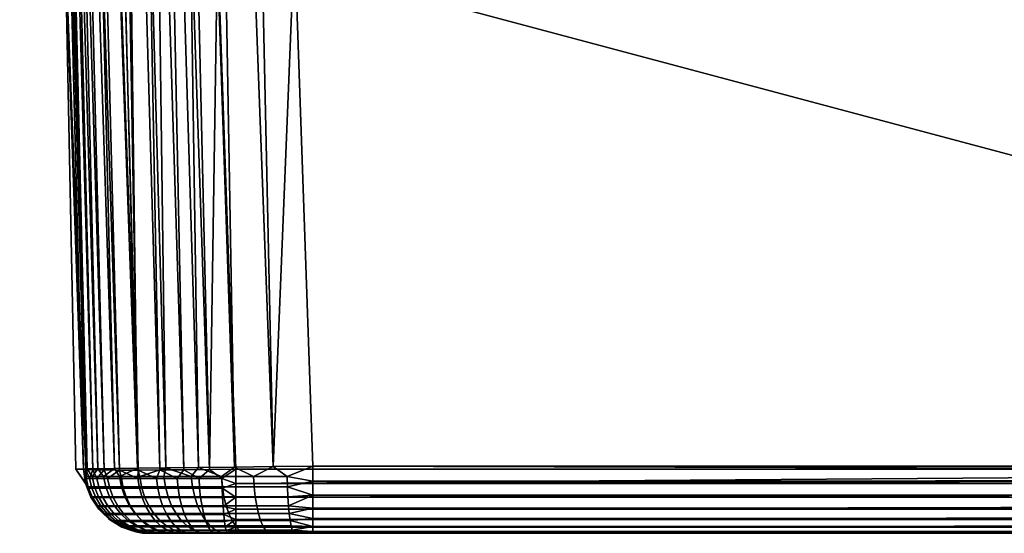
# Model space of a CAD drawing. Extents: x -300 to 300, y -40 to 850.
# Tile 1 of 40: x -300 to -248, y 720 to 747. Entities that reach past the tile are written whole.
import ezdxf

# ---------------------------------------------------------------- set-up
doc = ezdxf.new("R2010")
doc.units = 0
doc.layers.add('LAYER1', color=7, linetype='CONTINUOUS')

msp = doc.modelspace()

# ---------------------------------------------------------------- meshes
at = {"layer": 'LAYER1', "color": 7}
mesh = msp.add_polyface(dxfattribs=at)
corners = [(-296.579, 723.366, 196.589), (-297.54, 750.929, 197.551), (-298.355, 779.721, 198.366), (-299.014, 810.522, 199.026), (-299.48, 843.928, 199.493), (-299.534, 843.912, 187.423), (-299.542, 843.906, 185.416), (-299.599, 843.891, 171.627), (-299.651, 843.876, 157.838), (-299.923, 843.789, 38.226), (-299.871, 843.804, -80.828), (-299.497, 843.922, -200.251), (-299.025, 810.524, -201.241), (-298.359, 779.723, -201.925), (-297.539, 750.929, -202.365), (-296.572, 723.366, -202.607), (-296.977, 723.366, -69.541), (-296.979, 723.366, 63.524)]
mesh.append_faces([[corners[k] for k in face] for face in [(0, 1, 17), (17, 1, 14), (16, 14, 15), (16, 17, 14), (1, 2, 14), (14, 2, 13), (13, 2, 3), (12, 3, 9), (10, 12, 9), (10, 11, 12), (4, 5, 3), (3, 5, 6), (7, 3, 6), (7, 8, 3), (3, 8, 9), (12, 13, 3)]])
mesh = msp.add_polyface(dxfattribs=at)
corners = [(-296.572, 723.366, -202.607), (-297.539, 750.929, -202.365), (-298.359, 779.723, -201.925), (-299.025, 810.524, -201.241), (-299.497, 843.922, -200.251), (-299.307, 843.959, -202.329), (-298.759, 843.997, -204.342), (-297.872, 844.034, -206.23), (-296.67, 844.069, -207.936), (-295.192, 844.101, -209.407), (-293.481, 844.129, -210.601), (-291.589, 844.154, -211.48), (-289.574, 844.172, -212.018), (-287.495, 844.185, -212.199), (-287.021, 810.76, -213.191), (-286.355, 779.937, -213.875), (-285.534, 751.119, -214.314), (-284.567, 723.519, -214.554), (-286.647, 723.496, -214.373), (-288.663, 723.472, -213.834), (-290.555, 723.45, -212.955), (-292.266, 723.429, -211.761), (-293.745, 723.41, -210.289), (-294.947, 723.394, -208.584), (-295.834, 723.381, -206.696), (-296.382, 723.372, -204.684), (-299.133, 823.844, -202.452), (-298.798, 823.896, -204.068), (-298.219, 823.951, -205.679), (-297.391, 824.008, -207.232), (-296.326, 824.066, -208.668), (-295.051, 824.122, -209.938), (-293.608, 824.174, -210.996), (-292.052, 824.221, -211.817), (-290.437, 824.262, -212.389), (-288.819, 824.295, -212.717)]
mesh.append_faces([[corners[k] for k in face] for face in [(25, 0, 26), (27, 26, 5), (6, 27, 5), (6, 28, 27), (6, 7, 28), (28, 7, 29), (23, 29, 22), (23, 28, 29), (23, 24, 28), (28, 24, 27), (27, 24, 25), (26, 27, 25), (0, 1, 26), (26, 1, 2), (3, 26, 2), (3, 4, 26), (26, 4, 5), (7, 8, 29), (29, 8, 30), (22, 30, 31), (21, 31, 32), (20, 32, 33), (19, 33, 34), (18, 34, 35), (16, 35, 15), (16, 18, 35), (16, 17, 18), (8, 9, 30), (30, 9, 31), (31, 9, 32), (32, 9, 10), (33, 10, 11), (34, 11, 12), (35, 12, 13), (14, 35, 13), (14, 15, 35), (18, 19, 34), (19, 20, 33), (20, 21, 32), (21, 22, 31), (29, 30, 22), (33, 32, 10), (34, 33, 11), (35, 34, 12)]])
mesh = msp.add_polyface(dxfattribs=at)
corners = [(-288.599, 723.366, 204.547), (-289.558, 750.929, 205.51), (-290.371, 779.721, 206.328), (-291.029, 810.522, 206.989), (-291.495, 843.928, 207.456), (-292.878, 843.919, 207.333), (-294.219, 843.912, 206.973), (-295.478, 843.907, 206.386), (-296.616, 843.904, 205.59), (-297.599, 843.904, 204.61), (-298.398, 843.907, 203.474), (-298.989, 843.912, 202.217), (-299.353, 843.919, 200.877), (-299.48, 843.928, 199.493), (-299.014, 810.522, 199.026), (-298.355, 779.721, 198.366), (-297.54, 750.929, 197.551), (-296.579, 723.366, 196.589), (-296.452, 723.345, 197.972), (-296.087, 723.329, 199.311), (-295.497, 723.318, 200.566), (-294.699, 723.313, 201.701), (-293.716, 723.313, 202.681), (-292.579, 723.318, 203.476), (-291.322, 723.329, 204.063), (-289.982, 723.345, 204.424), (-292.293, 823.789, 207.135), (-293.37, 823.776, 206.914), (-294.445, 823.766, 206.531), (-295.48, 823.759, 205.983), (-296.439, 823.755, 205.277), (-297.288, 823.755, 204.431), (-297.996, 823.759, 203.473), (-298.547, 823.766, 202.439), (-298.933, 823.776, 201.366), (-299.157, 823.789, 200.29)]
mesh.append_faces([[corners[k] for k in face] for face in [(0, 1, 25), (25, 1, 26), (27, 26, 5), (6, 27, 5), (6, 28, 27), (6, 7, 28), (28, 7, 29), (23, 29, 22), (23, 28, 29), (23, 24, 28), (28, 24, 27), (27, 24, 25), (26, 27, 25), (1, 2, 26), (26, 2, 3), (4, 26, 3), (4, 5, 26), (7, 8, 29), (29, 8, 30), (22, 30, 31), (21, 31, 32), (20, 32, 33), (19, 33, 34), (18, 34, 35), (16, 35, 15), (16, 18, 35), (16, 17, 18), (8, 9, 30), (30, 9, 31), (31, 9, 32), (32, 9, 10), (33, 10, 11), (34, 11, 12), (35, 12, 13), (14, 35, 13), (14, 15, 35), (18, 19, 34), (19, 20, 33), (20, 21, 32), (21, 22, 31), (29, 30, 22), (33, 32, 10), (34, 33, 11), (35, 34, 12)]])
mesh = msp.add_polyface(dxfattribs=at)
corners = [(0, 843.726, 207.941), (-90.807, 843.746, 207.863), (-186.836, 843.81, 207.674), (-291.495, 843.928, 207.456), (-291.029, 810.522, 206.989), (-290.371, 779.721, 206.328), (-289.558, 750.929, 205.51), (-288.599, 723.366, 204.547), (-186.24, 723.366, 204.762), (-91.587, 723.366, 204.949), (0, 723.366, 205.029), (0, 763.477, 206.374), (0, 803.6, 207.345)]
mesh.append_faces([[corners[k] for k in face] for face in [(0, 1, 12), (12, 1, 9), (11, 9, 10), (11, 12, 9), (1, 2, 9), (9, 2, 8), (8, 2, 5), (6, 8, 5), (6, 7, 8), (3, 4, 2), (2, 4, 5)]])
mesh = msp.add_polyface(dxfattribs=at)
corners = [(0, 723.519, -214.554), (-284.567, 723.519, -214.554), (-285.534, 751.119, -214.314), (-286.355, 779.937, -213.875), (-287.021, 810.76, -213.191), (-287.495, 844.185, -212.199), (-214.011, 844.099, -212.202), (-143.708, 844.043, -212.204), (-73.452, 844.009, -212.205), (0, 843.997, -212.205), (0, 803.848, -213.363), (0, 763.686, -214.146)]
mesh.append_faces([[corners[k] for k in face] for face in [(1, 2, 0), (0, 2, 11), (11, 2, 3), (7, 3, 6), (7, 11, 3), (7, 10, 11), (7, 8, 10), (10, 8, 9), (3, 4, 6), (6, 4, 5)]])
mesh = msp.add_polyface(dxfattribs=at)
corners = [(-293.082, 720, 196.574), (-293.842, 720.084, 196.577), (-294.566, 720.33, 196.58), (-295.219, 720.728, 196.583), (-295.77, 721.259, 196.586), (-296.193, 721.896, 196.588), (-296.467, 722.61, 196.589), (-296.579, 723.366, 196.589), (-296.979, 723.366, 63.524), (-296.977, 723.366, -69.541), (-296.572, 723.366, -202.607), (-296.46, 722.61, -202.606), (-296.186, 721.896, -202.605), (-295.763, 721.259, -202.603), (-295.212, 720.728, -202.6), (-294.559, 720.33, -202.597), (-293.835, 720.084, -202.594), (-293.075, 720, -202.591), (-293.48, 720, -69.536), (-293.482, 720, 63.519)]
mesh.append_faces([[corners[k] for k in face] for face in [(0, 1, 19), (19, 1, 18), (18, 1, 16), (17, 18, 16), (1, 2, 16), (16, 2, 15), (15, 2, 3), (14, 3, 4), (13, 4, 5), (12, 5, 6), (11, 6, 9), (10, 11, 9), (7, 8, 6), (6, 8, 9), (11, 12, 6), (12, 13, 5), (13, 14, 4), (14, 15, 3)]])
mesh = msp.add_polyface(dxfattribs=at)
corners = [(-296.579, 723.366, 196.589), (-296.467, 722.61, 196.589), (-296.193, 721.896, 196.588), (-295.77, 721.259, 196.586), (-295.219, 720.728, 196.583), (-294.566, 720.33, 196.58), (-293.842, 720.084, 196.577), (-293.082, 720, 196.574), (-293.011, 720, 197.35), (-292.806, 720, 198.104), (-292.475, 720, 198.811), (-292.025, 720, 199.45), (-291.472, 720, 200.002), (-290.832, 720, 200.449), (-290.124, 720, 200.779), (-289.369, 720, 200.981), (-288.593, 720, 201.05), (-288.595, 720.084, 201.81), (-288.596, 720.33, 202.534), (-288.597, 720.728, 203.187), (-288.598, 721.259, 203.738), (-288.599, 721.896, 204.161), (-288.599, 722.61, 204.435), (-288.599, 723.366, 204.547), (-289.982, 723.345, 204.424), (-291.322, 723.329, 204.063), (-292.579, 723.318, 203.476), (-293.716, 723.313, 202.681), (-294.699, 723.313, 201.701), (-295.497, 723.318, 200.566), (-296.087, 723.329, 199.311), (-296.452, 723.345, 197.972), (-292.365, 720.035, 199.817), (-293.735, 722.871, 202.597), (-293.554, 720.035, 197.055), (-294.061, 720.148, 197.106), (-294.563, 720.343, 197.157), (-295.041, 720.622, 197.205), (-295.474, 720.978, 197.248), (-295.845, 721.4, 197.286), (-296.14, 721.869, 197.316), (-296.354, 722.366, 197.337), (-296.485, 722.871, 197.35), (-293.419, 720.035, 197.806), (-293.913, 720.148, 197.933), (-294.402, 720.343, 198.06), (-294.867, 720.622, 198.18), (-295.288, 720.978, 198.289), (-295.649, 721.4, 198.383), (-295.936, 721.869, 198.457), (-296.144, 722.366, 198.511), (-296.271, 722.871, 198.544), (-293.172, 720.035, 198.527), (-293.641, 720.148, 198.729), (-294.104, 720.343, 198.928), (-294.546, 720.622, 199.118), (-294.946, 720.978, 199.29), (-295.288, 721.4, 199.437), (-295.561, 721.869, 199.555), (-295.758, 722.366, 199.639), (-295.879, 722.871, 199.691), (-292.818, 720.035, 199.203), (-293.25, 720.148, 199.473), (-293.679, 720.343, 199.741), (-294.086, 720.622, 199.996), (-294.455, 720.978, 200.227), (-294.77, 721.4, 200.425), (-295.022, 721.869, 200.582), (-295.204, 722.366, 200.696), (-295.316, 722.871, 200.766), (-292.751, 720.148, 200.15), (-293.134, 720.343, 200.48), (-293.497, 720.622, 200.794), (-293.827, 720.978, 201.078), (-294.109, 721.4, 201.322), (-294.333, 721.869, 201.516), (-294.496, 722.366, 201.656), (-294.596, 722.871, 201.742), (-291.208, 720.035, 200.803), (-291.475, 720.148, 201.237), (-291.74, 720.343, 201.667), (-291.993, 720.622, 202.076), (-292.221, 720.978, 202.446), (-292.417, 721.4, 202.763), (-292.573, 721.869, 203.016), (-292.685, 722.366, 203.199), (-292.754, 722.871, 203.311), (-293.65, 722.366, 202.497), (-293.51, 721.869, 202.333), (-293.318, 721.4, 202.107), (-293.076, 720.978, 201.824), (-292.794, 720.622, 201.492), (-292.483, 720.343, 201.127), (-292.155, 720.148, 200.742), (-291.824, 720.035, 200.354), (-290.53, 720.035, 201.153), (-290.728, 720.148, 201.623), (-290.925, 720.343, 202.088), (-291.112, 720.622, 202.53), (-291.281, 720.978, 202.931), (-291.426, 721.4, 203.274), (-291.542, 721.869, 203.548), (-291.625, 722.366, 203.745), (-291.676, 722.871, 203.867), (-289.807, 720.035, 201.395), (-289.931, 720.148, 201.89), (-290.055, 720.343, 202.379), (-290.172, 720.622, 202.845), (-290.278, 720.978, 203.267), (-290.369, 721.4, 203.628), (-290.442, 721.869, 203.916), (-290.494, 722.366, 204.124), (-290.527, 722.871, 204.252), (-289.055, 720.035, 201.525), (-289.103, 720.148, 202.032), (-289.15, 720.343, 202.535), (-289.195, 720.622, 203.013), (-289.236, 720.978, 203.447), (-289.271, 721.4, 203.817), (-289.299, 721.869, 204.113), (-289.319, 722.366, 204.327), (-289.331, 722.871, 204.458)]
mesh.append_faces([[corners[k] for k in face] for face in [(31, 0, 42), (51, 42, 41, 50), (50, 59, 60, 51), (49, 50, 41, 40), (40, 39, 48, 49), (2, 40, 41), (1, 41, 42), (0, 1, 42), (1, 2, 41), (40, 2, 39), (39, 2, 3), (38, 3, 4), (37, 4, 5), (36, 5, 35), (44, 35, 34, 43), (43, 52, 53, 44), (9, 43, 8), (9, 52, 43), (9, 10, 52), (52, 10, 61), (62, 61, 32, 70), (70, 71, 63, 62), (93, 70, 32, 94), (94, 78, 79, 93), (12, 94, 32), (11, 32, 61), (10, 11, 61), (5, 6, 35), (35, 6, 34), (34, 6, 7), (8, 34, 7), (8, 43, 34), (11, 12, 32), (94, 12, 78), (78, 12, 13), (95, 13, 14), (104, 14, 15), (113, 15, 16), (17, 113, 16), (17, 114, 113), (17, 18, 114), (114, 18, 115), (106, 115, 116, 107), (107, 98, 97, 106), (108, 107, 116, 117), (117, 118, 109, 108), (20, 117, 19), (20, 118, 117), (20, 21, 118), (118, 21, 119), (110, 119, 120, 111), (111, 102, 101, 110), (112, 111, 120, 121), (121, 24, 112), (121, 23, 24), (121, 22, 23), (121, 120, 22), (22, 120, 21), (21, 120, 119), (18, 19, 115), (115, 19, 116), (116, 19, 117), (24, 25, 112), (112, 25, 103), (102, 103, 86, 85), (85, 84, 101, 102), (87, 85, 86, 33), (33, 77, 76, 87), (28, 33, 27), (28, 77, 33), (28, 69, 77), (28, 29, 69), (69, 29, 60), (59, 68, 69, 60), (58, 59, 50, 49), (57, 48, 47, 56), (56, 65, 66, 57), (55, 56, 47, 46), (46, 45, 54, 55), (37, 46, 47, 38), (37, 38, 4), (25, 26, 103), (103, 26, 86), (86, 26, 27), (33, 86, 27), (29, 30, 60), (60, 30, 51), (51, 30, 31), (42, 51, 31), (46, 37, 36, 45), (37, 5, 36), (36, 35, 44, 45), (45, 44, 53, 54), (54, 53, 62, 63), (63, 64, 55, 54), (71, 72, 64, 63), (92, 71, 70, 93), (80, 79, 96, 97), (81, 98, 99, 82), (82, 90, 91, 81), (83, 82, 99, 100), (100, 101, 84, 83), (109, 100, 99, 108), (110, 109, 118, 119), (101, 100, 109, 110), (48, 39, 38, 47), (39, 3, 38), (49, 48, 57, 58), (58, 57, 66, 67), (67, 68, 59, 58), (75, 67, 66, 74), (74, 89, 88, 75), (73, 74, 66, 65), (65, 64, 72, 73), (56, 55, 64, 65), (53, 52, 61, 62), (68, 67, 75, 76), (69, 68, 76, 77), (72, 71, 92, 91), (73, 90, 89, 74), (72, 91, 90, 73), (76, 75, 88, 87), (87, 88, 84, 85), (88, 89, 83, 84), (89, 90, 82, 83), (79, 80, 92, 93), (80, 81, 91, 92), (97, 98, 81, 80), (79, 78, 95, 96), (78, 13, 95), (96, 95, 104, 105), (105, 106, 97, 96), (114, 105, 104, 113), (115, 106, 105, 114), (99, 98, 107, 108), (103, 102, 111, 112), (104, 95, 14), (113, 104, 15)]])
mesh = msp.add_polyface(dxfattribs=at)
corners = [(-284.567, 723.519, -214.554), (-284.567, 722.737, -214.47), (-284.567, 721.994, -214.213), (-284.567, 721.326, -213.797), (-284.567, 720.769, -213.243), (-284.567, 720.349, -212.577), (-284.567, 720.088, -211.835), (-284.567, 720, -211.054), (-286.038, 720, -210.926), (-287.467, 720, -210.545), (-288.809, 720, -209.922), (-290.023, 720, -209.075), (-291.072, 720, -208.032), (-291.923, 720, -206.823), (-292.553, 720, -205.485), (-292.94, 720, -204.059), (-293.075, 720, -202.591), (-293.835, 720.084, -202.594), (-294.559, 720.33, -202.597), (-295.212, 720.728, -202.6), (-295.763, 721.259, -202.603), (-296.186, 721.896, -202.605), (-296.46, 722.61, -202.606), (-296.572, 723.366, -202.607), (-296.382, 723.372, -204.684), (-295.834, 723.381, -206.696), (-294.947, 723.394, -208.584), (-293.745, 723.41, -210.289), (-292.266, 723.429, -211.761), (-290.555, 723.45, -212.955), (-288.663, 723.472, -213.834), (-286.647, 723.496, -214.373), (-290.469, 720.042, -209.409), (-293.635, 722.976, -210.359), (-285.583, 720.042, -211.539), (-285.644, 720.171, -212.075), (-285.702, 720.386, -212.587), (-285.755, 720.677, -213.056), (-285.801, 721.032, -213.466), (-285.841, 721.446, -213.816), (-285.873, 721.92, -214.103), (-285.897, 722.436, -214.314), (-285.911, 722.976, -214.439), (-286.912, 720.042, -211.288), (-287.051, 720.171, -211.809), (-287.185, 720.386, -212.306), (-287.307, 720.677, -212.762), (-287.414, 721.032, -213.161), (-287.505, 721.446, -213.501), (-287.58, 721.92, -213.78), (-287.634, 722.436, -213.984), (-287.667, 722.976, -214.106), (-288.187, 720.042, -210.841), (-288.403, 720.171, -211.336), (-288.609, 720.386, -211.808), (-288.797, 720.677, -212.241), (-288.962, 721.032, -212.619), (-289.103, 721.446, -212.942), (-289.219, 721.92, -213.207), (-289.303, 722.436, -213.4), (-289.354, 722.976, -213.516), (-289.382, 720.042, -210.21), (-289.669, 720.171, -210.667), (-289.943, 720.386, -211.103), (-290.193, 720.677, -211.503), (-290.413, 721.032, -211.853), (-290.6, 721.446, -212.151), (-290.754, 721.92, -212.396), (-290.866, 722.436, -212.575), (-290.933, 722.976, -212.682), (-290.821, 720.171, -209.818), (-291.157, 720.386, -210.208), (-291.464, 720.677, -210.566), (-291.733, 721.032, -210.879), (-291.963, 721.446, -211.146), (-292.151, 721.92, -211.365), (-292.289, 722.436, -211.526), (-292.371, 722.976, -211.621), (-292.228, 720.042, -207.368), (-292.684, 720.171, -207.655), (-293.12, 720.386, -207.93), (-293.519, 720.677, -208.181), (-293.869, 721.032, -208.401), (-294.167, 721.446, -208.589), (-294.411, 721.92, -208.743), (-294.59, 722.436, -208.855), (-294.697, 722.976, -208.923), (-293.54, 722.436, -210.277), (-293.38, 721.92, -210.139), (-293.161, 721.446, -209.95), (-292.894, 721.032, -209.72), (-292.581, 720.677, -209.451), (-292.224, 720.386, -209.143), (-291.833, 720.171, -208.806), (-291.425, 720.042, -208.454), (-292.86, 720.042, -206.175), (-293.354, 720.171, -206.391), (-293.826, 720.386, -206.598), (-294.258, 720.677, -206.787), (-294.636, 721.032, -206.952), (-294.959, 721.446, -207.093), (-295.224, 721.92, -207.209), (-295.418, 722.436, -207.294), (-295.533, 722.976, -207.344), (-293.307, 720.042, -204.901), (-293.828, 720.171, -205.041), (-294.325, 720.386, -205.175), (-294.781, 720.677, -205.298), (-295.179, 721.032, -205.405), (-295.52, 721.446, -205.497), (-295.799, 721.92, -205.572), (-296.003, 722.436, -205.627), (-296.125, 722.976, -205.659), (-293.56, 720.042, -203.575), (-294.095, 720.171, -203.636), (-294.607, 720.386, -203.694), (-295.076, 720.677, -203.748), (-295.486, 721.032, -203.794), (-295.836, 721.446, -203.834), (-296.123, 721.92, -203.867), (-296.333, 722.436, -203.891), (-296.459, 722.976, -203.905)]
mesh.append_faces([[corners[k] for k in face] for face in [(31, 0, 42), (51, 42, 41, 50), (50, 59, 60, 51), (49, 50, 41, 40), (40, 39, 48, 49), (2, 40, 41), (1, 41, 42), (0, 1, 42), (1, 2, 41), (40, 2, 39), (39, 2, 3), (38, 3, 4), (37, 4, 5), (36, 5, 35), (44, 35, 34, 43), (43, 52, 53, 44), (9, 43, 8), (9, 52, 43), (9, 10, 52), (52, 10, 61), (62, 61, 32, 70), (70, 71, 63, 62), (93, 70, 32, 94), (94, 78, 79, 93), (12, 94, 32), (11, 32, 61), (10, 11, 61), (5, 6, 35), (35, 6, 34), (34, 6, 7), (8, 34, 7), (8, 43, 34), (11, 12, 32), (94, 12, 78), (78, 12, 13), (95, 13, 14), (104, 14, 15), (113, 15, 16), (17, 113, 16), (17, 114, 113), (17, 18, 114), (114, 18, 115), (106, 115, 116, 107), (107, 98, 97, 106), (108, 107, 116, 117), (117, 118, 109, 108), (20, 117, 19), (20, 118, 117), (20, 21, 118), (118, 21, 119), (110, 119, 120, 111), (111, 102, 101, 110), (112, 111, 120, 121), (121, 24, 112), (121, 23, 24), (121, 22, 23), (121, 120, 22), (22, 120, 21), (21, 120, 119), (18, 19, 115), (115, 19, 116), (116, 19, 117), (24, 25, 112), (112, 25, 103), (102, 103, 86, 85), (85, 84, 101, 102), (87, 85, 86, 33), (33, 77, 76, 87), (28, 33, 27), (28, 77, 33), (28, 69, 77), (28, 29, 69), (69, 29, 60), (59, 68, 69, 60), (58, 59, 50, 49), (57, 48, 47, 56), (56, 65, 66, 57), (55, 56, 47, 46), (46, 45, 54, 55), (37, 46, 47, 38), (37, 38, 4), (25, 26, 103), (103, 26, 86), (86, 26, 27), (33, 86, 27), (29, 30, 60), (60, 30, 51), (51, 30, 31), (42, 51, 31), (46, 37, 36, 45), (37, 5, 36), (36, 35, 44, 45), (45, 44, 53, 54), (54, 53, 62, 63), (63, 64, 55, 54), (71, 72, 64, 63), (92, 71, 70, 93), (80, 79, 96, 97), (81, 98, 99, 82), (82, 90, 91, 81), (83, 82, 99, 100), (100, 101, 84, 83), (109, 100, 99, 108), (110, 109, 118, 119), (101, 100, 109, 110), (48, 39, 38, 47), (39, 3, 38), (49, 48, 57, 58), (58, 57, 66, 67), (67, 68, 59, 58), (75, 67, 66, 74), (74, 89, 88, 75), (73, 74, 66, 65), (65, 64, 72, 73), (56, 55, 64, 65), (53, 52, 61, 62), (68, 67, 75, 76), (69, 68, 76, 77), (72, 71, 92, 91), (73, 90, 89, 74), (72, 91, 90, 73), (76, 75, 88, 87), (87, 88, 84, 85), (88, 89, 83, 84), (89, 90, 82, 83), (79, 80, 92, 93), (80, 81, 91, 92), (97, 98, 81, 80), (79, 78, 95, 96), (78, 13, 95), (96, 95, 104, 105), (105, 106, 97, 96), (114, 105, 104, 113), (115, 106, 105, 114), (99, 98, 107, 108), (103, 102, 111, 112), (104, 95, 14), (113, 104, 15)]])
mesh = msp.add_polyface(dxfattribs=at)
corners = [(0, 723.366, 205.029), (-91.587, 723.366, 204.949), (-186.24, 723.366, 204.762), (-288.599, 723.366, 204.547), (-288.599, 722.61, 204.435), (-288.599, 721.896, 204.161), (-288.598, 721.259, 203.738), (-288.597, 720.728, 203.187), (-288.596, 720.33, 202.534), (-288.595, 720.084, 201.81), (-288.593, 720, 201.05), (-186.232, 720, 201.265), (-91.582, 720, 201.452), (0, 720, 201.531), (0, 720.084, 202.291), (0, 720.33, 203.015), (0, 720.728, 203.668), (0, 721.259, 204.219), (0, 721.896, 204.642), (0, 722.61, 204.916)]
mesh.append_faces([[corners[k] for k in face] for face in [(0, 1, 19), (19, 1, 4), (5, 19, 4), (5, 18, 19), (5, 6, 18), (18, 6, 17), (17, 6, 7), (16, 7, 8), (15, 8, 9), (14, 9, 11), (12, 14, 11), (12, 13, 14), (1, 2, 4), (4, 2, 3), (9, 10, 11), (14, 15, 9), (15, 16, 8), (16, 17, 7)]])
mesh = msp.add_polyface(dxfattribs=at)
corners = [(0, 720, -211.054), (-284.567, 720, -211.054), (-284.567, 720.088, -211.835), (-284.567, 720.349, -212.577), (-284.567, 720.769, -213.243), (-284.567, 721.326, -213.797), (-284.567, 721.994, -214.213), (-284.567, 722.737, -214.47), (-284.567, 723.519, -214.554), (0, 723.519, -214.554), (0, 722.737, -214.47), (0, 721.994, -214.213), (0, 721.326, -213.797), (0, 720.769, -213.243), (0, 720.349, -212.577), (0, 720.088, -211.835)]
mesh.append_faces([[corners[k] for k in face] for face in [(1, 2, 0), (0, 2, 15), (15, 2, 3), (14, 3, 4), (13, 4, 5), (12, 5, 6), (11, 6, 7), (10, 7, 8), (9, 10, 8), (10, 11, 7), (11, 12, 6), (12, 13, 5), (13, 14, 4), (14, 15, 3)]])
mesh = msp.add_polyface(dxfattribs=at)
corners = [(284.567, 720, -211.054), (286.038, 720, -210.926), (287.467, 720, -210.545), (288.809, 720, -209.922), (290.023, 720, -209.075), (291.072, 720, -208.032), (291.923, 720, -206.823), (292.553, 720, -205.485), (292.94, 720, -204.059), (293.075, 720, -202.591), (293.48, 720, -69.536), (293.482, 720, 63.519), (293.082, 720, 196.574), (293.011, 720, 197.35), (292.806, 720, 198.104), (292.475, 720, 198.811), (292.025, 720, 199.45), (291.472, 720, 200.002), (290.832, 720, 200.449), (290.124, 720, 200.779), (289.369, 720, 200.981), (288.593, 720, 201.05), (186.232, 720, 201.265), (91.582, 720, 201.452), (0, 720, 201.531), (-91.582, 720, 201.452), (-186.232, 720, 201.265), (-288.593, 720, 201.05), (-289.369, 720, 200.981), (-290.124, 720, 200.779), (-290.832, 720, 200.449), (-291.472, 720, 200.002), (-292.025, 720, 199.45), (-292.475, 720, 198.811), (-292.806, 720, 198.104), (-293.011, 720, 197.35), (-293.082, 720, 196.574), (-293.482, 720, 63.519), (-293.48, 720, -69.536), (-293.075, 720, -202.591), (-292.94, 720, -204.059), (-292.553, 720, -205.485), (-291.923, 720, -206.823), (-291.072, 720, -208.032), (-290.023, 720, -209.075), (-288.809, 720, -209.922), (-287.467, 720, -210.545), (-286.038, 720, -210.926), (-284.567, 720, -211.054), (0, 720, -211.054), (0, 720, -32.251), (-7.177, 720, -31.442), (-13.993, 720, -29.057), (-20.108, 720, -25.215), (-25.215, 720, -20.108), (-29.057, 720, -13.993), (-31.442, 720, -7.177), (-32.251, 720), (-31.442, 720, 7.177), (-29.057, 720, 13.993), (-25.215, 720, 20.108), (-20.108, 720, 25.215), (-13.993, 720, 29.057), (-7.177, 720, 31.442), (0, 720, 32.251), (7.177, 720, 31.442), (13.993, 720, 29.057), (20.108, 720, 25.215), (25.215, 720, 20.108), (29.057, 720, 13.993), (31.442, 720, 7.177), (32.251, 720), (31.442, 720, -7.177), (29.057, 720, -13.993), (25.215, 720, -20.108), (20.108, 720, -25.215), (13.993, 720, -29.057), (7.177, 720, -31.442)]
mesh.append_faces([[corners[k] for k in face] for face in [(1, 2, 0), (0, 2, 3), (4, 0, 3), (4, 5, 0), (0, 5, 6), (7, 0, 6), (7, 8, 0), (0, 8, 9), (49, 9, 10), (50, 10, 77), (50, 49, 10), (50, 51, 49), (49, 51, 52), (38, 52, 53), (54, 38, 53), (54, 55, 38), (38, 55, 37), (37, 55, 56), (57, 37, 56), (57, 58, 37), (37, 58, 59), (60, 37, 59), (60, 61, 37), (37, 61, 62), (63, 37, 62), (63, 64, 37), (37, 64, 26), (36, 26, 27), (35, 27, 34), (35, 36, 27), (69, 70, 11), (68, 11, 67), (68, 69, 11), (67, 11, 22), (23, 67, 22), (23, 66, 67), (23, 65, 66), (23, 24, 65), (65, 24, 64), (64, 24, 25), (26, 64, 25), (13, 21, 12), (13, 14, 21), (21, 14, 15), (16, 21, 15), (16, 17, 21), (21, 17, 18), (19, 21, 18), (19, 20, 21), (21, 22, 12), (12, 22, 11), (28, 29, 27), (27, 29, 30), (31, 27, 30), (31, 32, 27), (27, 32, 33), (34, 27, 33), (36, 37, 26), (52, 38, 49), (49, 38, 39), (48, 39, 40), (41, 48, 40), (41, 42, 48), (48, 42, 43), (44, 48, 43), (44, 45, 48), (48, 45, 46), (47, 48, 46), (48, 49, 39), (49, 0, 9), (70, 71, 11), (11, 71, 10), (10, 71, 72), (73, 10, 72), (73, 74, 10), (10, 74, 75), (76, 10, 75), (76, 77, 10)]])

doc.saveas('drawing.dxf')
